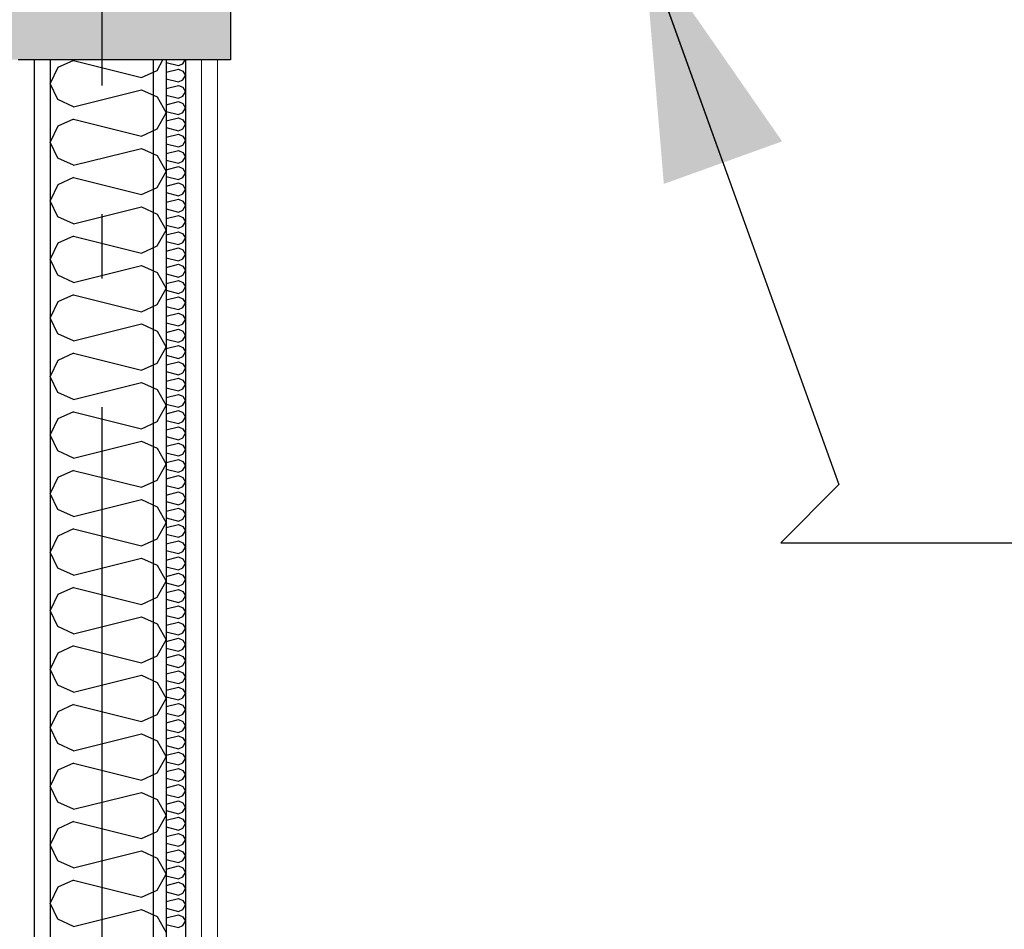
# Model space of a CAD drawing. Header units: millimetres. Extents: x -8544 to 51179, y -2070 to 23603.
# Tile 73 of 174: x 11953 to 12718, y 5944 to 6651. Entities that reach past the tile are written whole.
import ezdxf
from ezdxf.enums import TextEntityAlignment as Align

# ---------------------------------------------------------------- set-up
doc = ezdxf.new("R2010")
doc.units = ezdxf.units.MM
doc.header["$LTSCALE"] = 0.5
doc.header["$MEASUREMENT"] = 0
doc.linetypes.add('Akselinje', pattern=[1500, 1000, -200, 100, -200])
doc.linetypes.add('PLINE', pattern=[0])
doc.layers.add('236- Innvendig kledning og overflate(Nye konstruksjoner)', color=7, linetype='Continuous', lineweight=0)
for name, color, linetype in [('242- Ikke-bærende innervegger', 7, 'Continuous'), ('242- Ikke-bærende innervegger (Skravur)', 7, 'Continuous'), ('242- Ikke-bærende innervegger (Skravur)(Nye konstruksjoner)', 7, 'Continuous'), ('242- Ikke-bærende innervegger(Nye konstruksjoner)', 7, 'Continuous'), ('251- Frittbærende dekker', 7, 'Continuous'), ('251- Frittbærende dekker (Skravur)', 7, 'Continuous'), ('82-- Modullinjer', 7, 'Continuous'), ('832- Tekst bygning(Nye konstruksjoner)', 7, 'Continuous')]:
    doc.layers.add(name, color=color, linetype=linetype)
doc.styles.add('GENERATED_STYLE_1', font='arial.ttf')
doc.dimstyles.new('GENERATED_STYLE__2', dxfattribs={"dimtxt": 0.18, "dimasz": 182.4, "dimexe": 0.18, "dimexo": 0.0625, "dimgap": 0, "dimtad": 0, "dimtih": 1, "dimtoh": 1, "dimdec": 4, "dimzin": 0, "dimdsep": 46, "dimcen": 0.09, "dimadec": 0, "dimazin": 0, "dimtfac": 1, "dimtdec": 4, "dimtmove": 0, "dimatfit": 3, "dimldrblk": 'ARROWHEAD_5', "dimfxl": 1, "dimtolj": 1, "dimtzin": 0, "dimarcsym": 0})
pattern_1 = [(270, (0, 0), (86.60254, 0), [0, -50]), (270, (43.3, -25), (86.60254, 0), [0, -50])]

# ---------------------------------------------------------------- blocks, each defined once
blk = doc.blocks.new('*X72')
at = {"layer": '242- Ikke-bærende innervegger (Skravur)', "linetype": 'PLINE'}
for p, q in [((11982.81, 6613.9), (11976.93, 6601.47)), ((11995, 6619.45), (11982.81, 6613.9)), ((11995, 6619.45), (12047.8, 6606.25)), ((12059.99, 6611.8), (12064.56, 6620)), ((12047.8, 6606.25), (12059.99, 6611.8)), ((11982.81, 6589.04), (11976.93, 6601.47)), ((11995, 6583.49), (12047.8, 6596.69)), ((12047.8, 6596.69), (12059.99, 6591.14)), ((12059.99, 6591.14), (12066.93, 6578.71)), ((11995, 6583.49), (11982.81, 6589.04)), ((12059.99, 6566.27), (12066.93, 6578.71)), ((11982.81, 6568.38), (11976.93, 6555.94)), ((11995, 6573.92), (11982.81, 6568.38)), ((11995, 6573.92), (12047.8, 6560.73)), ((12047.8, 6560.73), (12059.99, 6566.27)), ((11982.81, 6543.51), (11976.93, 6555.94)), ((11995, 6537.96), (12047.8, 6551.16)), ((12047.8, 6551.16), (12059.99, 6545.61)), ((11995, 6537.96), (11982.81, 6543.51)), ((12059.99, 6545.61), (12066.93, 6533.18)), ((11995, 6528.4), (11982.81, 6522.85)), ((11995, 6528.4), (12047.8, 6515.2)), ((12059.99, 6520.75), (12066.93, 6533.18)), ((11982.81, 6522.85), (11976.93, 6510.42)), ((12047.8, 6515.2), (12059.99, 6520.75)), ((11982.81, 6497.98), (11976.93, 6510.42)), ((11995, 6492.44), (12047.8, 6505.63)), ((12047.8, 6505.63), (12059.99, 6500.09)), ((11995, 6492.44), (11982.81, 6497.98)), ((12059.99, 6500.09), (12066.93, 6487.65)), ((11995, 6482.87), (11982.81, 6477.32)), ((11995, 6482.87), (12047.8, 6469.67)), ((12059.99, 6475.22), (12066.93, 6487.65)), ((11982.81, 6477.32), (11976.93, 6464.89)), ((12047.8, 6469.67), (12059.99, 6475.22)), ((11982.81, 6452.46), (11976.93, 6464.89)), ((11995, 6446.91), (12047.8, 6460.11)), ((12047.8, 6460.11), (12059.99, 6454.56)), ((11995, 6446.91), (11982.81, 6452.46)), ((12059.99, 6454.56), (12066.93, 6442.13)), ((11995, 6437.34), (11982.81, 6431.79)), ((11995, 6437.34), (12047.8, 6424.14)), ((12059.99, 6429.69), (12066.93, 6442.13)), ((11982.81, 6431.79), (11976.93, 6419.36)), ((12047.8, 6424.14), (12059.99, 6429.69)), ((11982.81, 6406.93), (11976.93, 6419.36)), ((11995, 6401.38), (12047.8, 6414.58)), ((12047.8, 6414.58), (12059.99, 6409.03)), ((11995, 6401.38), (11982.81, 6406.93)), ((12059.99, 6409.03), (12066.93, 6396.6)), ((11995, 6391.82), (11982.81, 6386.27)), ((11995, 6391.82), (12047.8, 6378.62)), ((12059.99, 6384.16), (12066.93, 6396.6)), ((11982.81, 6386.27), (11976.93, 6373.83)), ((12047.8, 6378.62), (12059.99, 6384.16)), ((11982.81, 6361.4), (11976.93, 6373.83)), ((11995, 6355.85), (12047.8, 6369.05)), ((12047.8, 6369.05), (12059.99, 6363.5)), ((11995, 6355.85), (11982.81, 6361.4)), ((12059.99, 6363.5), (12066.93, 6351.07)), ((11995, 6346.29), (11982.81, 6340.74)), ((11995, 6346.29), (12047.8, 6333.09)), ((12059.99, 6338.64), (12066.93, 6351.07)), ((11982.81, 6340.74), (11976.93, 6328.31)), ((12047.8, 6333.09), (12059.99, 6338.64)), ((11982.81, 6315.87), (11976.93, 6328.31)), ((11995, 6310.33), (12047.8, 6323.52)), ((12047.8, 6323.52), (12059.99, 6317.98)), ((11995, 6310.33), (11982.81, 6315.87)), ((12059.99, 6317.98), (12066.93, 6305.54)), ((11995, 6300.76), (11982.81, 6295.21)), ((11995, 6300.76), (12047.8, 6287.56)), ((12059.99, 6293.11), (12066.93, 6305.54)), ((11982.81, 6295.21), (11976.93, 6282.78)), ((12047.8, 6287.56), (12059.99, 6293.11)), ((11982.81, 6270.35), (11976.93, 6282.78)), ((11995, 6264.8), (12047.8, 6278)), ((12047.8, 6278), (12059.99, 6272.45)), ((11995, 6264.8), (11982.81, 6270.35)), ((12059.99, 6272.45), (12066.93, 6260.02)), ((11995, 6255.23), (11982.81, 6249.68)), ((11995, 6255.23), (12047.8, 6242.03)), ((12059.99, 6247.58), (12066.93, 6260.02)), ((11982.81, 6249.68), (11976.93, 6237.25)), ((12047.8, 6242.03), (12059.99, 6247.58)), ((11982.81, 6224.82), (11976.93, 6237.25)), ((11995, 6219.27), (12047.8, 6232.47)), ((12047.8, 6232.47), (12059.99, 6226.92)), ((11995, 6219.27), (11982.81, 6224.82)), ((12059.99, 6226.92), (12066.93, 6214.49)), ((12059.99, 6202.06), (12066.93, 6214.49)), ((11995, 6209.71), (11982.81, 6204.16)), ((11995, 6209.71), (12047.8, 6196.51)), ((11982.81, 6204.16), (11976.93, 6191.72)), ((12047.8, 6196.51), (12059.99, 6202.06)), ((11982.81, 6179.29), (11976.93, 6191.72)), ((11995, 6173.74), (12047.8, 6186.94)), ((12047.8, 6186.94), (12059.99, 6181.39)), ((11995, 6173.74), (11982.81, 6179.29)), ((12059.99, 6181.39), (12066.93, 6168.96)), ((12059.99, 6156.53), (12066.93, 6168.96)), ((11995, 6164.18), (11982.81, 6158.63)), ((11995, 6164.18), (12047.8, 6150.98)), ((11982.81, 6158.63), (11976.93, 6146.2)), ((12047.8, 6150.98), (12059.99, 6156.53)), ((11982.81, 6133.76), (11976.93, 6146.2)), ((11995, 6128.22), (12047.8, 6141.41)), ((12047.8, 6141.41), (12059.99, 6135.87)), ((11995, 6128.22), (11982.81, 6133.76)), ((12059.99, 6135.87), (12066.93, 6123.43)), ((12059.99, 6111), (12066.93, 6123.43)), ((11995, 6118.65), (11982.81, 6113.1)), ((11995, 6118.65), (12047.8, 6105.45)), ((11982.81, 6113.1), (11976.93, 6100.67)), ((12047.8, 6105.45), (12059.99, 6111)), ((11982.81, 6088.24), (11976.93, 6100.67)), ((11995, 6082.69), (12047.8, 6095.89)), ((12047.8, 6095.89), (12059.99, 6090.34)), ((11995, 6082.69), (11982.81, 6088.24)), ((12059.99, 6090.34), (12066.93, 6077.91)), ((12059.99, 6065.47), (12066.93, 6077.91)), ((11995, 6073.12), (11982.81, 6067.58)), ((11995, 6073.12), (12047.8, 6059.92)), ((11982.81, 6067.58), (11976.93, 6055.14)), ((12047.8, 6059.92), (12059.99, 6065.47)), ((11982.81, 6042.71), (11976.93, 6055.14)), ((11995, 6037.16), (12047.8, 6050.36)), ((12047.8, 6050.36), (12059.99, 6044.81)), ((11995, 6037.16), (11982.81, 6042.71)), ((12059.99, 6044.81), (12066.93, 6032.38)), ((12059.99, 6019.95), (12066.93, 6032.38)), ((11995, 6027.6), (11982.81, 6022.05)), ((11995, 6027.6), (12047.8, 6014.4)), ((11982.81, 6022.05), (11976.93, 6009.61)), ((12047.8, 6014.4), (12059.99, 6019.95)), ((11982.81, 5997.18), (11976.93, 6009.61)), ((11995, 5991.63), (12047.8, 6004.83)), ((12047.8, 6004.83), (12059.99, 5999.28)), ((11995, 5991.63), (11982.81, 5997.18)), ((12059.99, 5999.28), (12066.93, 5986.85)), ((12059.99, 5974.42), (12066.93, 5986.85)), ((11995, 5982.07), (11982.81, 5976.52)), ((11995, 5982.07), (12047.8, 5968.87)), ((11982.81, 5976.52), (11976.93, 5964.09)), ((12047.8, 5968.87), (12059.99, 5974.42)), ((11982.81, 5951.65), (11976.93, 5964.09)), ((11995, 5946.11), (12047.8, 5959.3)), ((12047.8, 5959.3), (12059.99, 5953.76)), ((11995, 5946.11), (11982.81, 5951.65)), ((12059.99, 5953.76), (12066.93, 5941.32))]:
    blk.add_line(p, q, dxfattribs=at)
blk = doc.blocks.new('*X78')
at = {"layer": '242- Ikke-bærende innervegger (Skravur)(Nye konstruksjoner)', "linetype": 'PLINE'}
for p, q in [((12066.93, 6617.87), (12076.61, 6615.45)), ((12066.93, 6610.37), (12076.61, 6612.79)), ((12076.61, 6615.45), (12080, 6616.99)), ((12076.61, 6612.79), (12080, 6611.25)), ((12080, 6616.99), (12081.68, 6620)), ((12066.93, 6605.22), (12076.61, 6602.8)), ((12080, 6611.25), (12081.93, 6607.79)), ((12080, 6604.34), (12081.93, 6607.79)), ((12066.93, 6597.72), (12076.61, 6600.14)), ((12076.61, 6602.8), (12080, 6604.34)), ((12076.61, 6600.14), (12080, 6598.6)), ((12080, 6598.6), (12081.93, 6595.15)), ((12066.93, 6592.57), (12076.61, 6590.15)), ((12076.61, 6590.15), (12080, 6591.69)), ((12080, 6591.69), (12081.93, 6595.15)), ((12066.93, 6585.07), (12076.61, 6587.5)), ((12076.61, 6587.5), (12080, 6585.95)), ((12080, 6585.95), (12081.93, 6582.5)), ((12080, 6579.05), (12081.93, 6582.5)), ((12066.93, 6579.93), (12076.61, 6577.51)), ((12066.93, 6572.43), (12076.61, 6574.85)), ((12076.61, 6577.51), (12080, 6579.05)), ((12076.61, 6574.85), (12080, 6573.31)), ((12066.93, 6567.28), (12076.61, 6564.86)), ((12080, 6573.31), (12081.93, 6569.85)), ((12080, 6566.4), (12081.93, 6569.85)), ((12066.93, 6559.78), (12076.61, 6562.2)), ((12076.61, 6564.86), (12080, 6566.4)), ((12076.61, 6562.2), (12080, 6560.66)), ((12080, 6560.66), (12081.93, 6557.21)), ((12066.93, 6554.63), (12076.61, 6552.21)), ((12076.61, 6552.21), (12080, 6553.75)), ((12080, 6553.75), (12081.93, 6557.21)), ((12066.93, 6547.13), (12076.61, 6549.56)), ((12076.61, 6549.56), (12080, 6548.02)), ((12080, 6548.02), (12081.93, 6544.56)), ((12080, 6541.11), (12081.93, 6544.56)), ((12066.93, 6541.99), (12076.61, 6539.57)), ((12066.93, 6534.49), (12076.61, 6536.91)), ((12076.61, 6539.57), (12080, 6541.11)), ((12076.61, 6536.91), (12080, 6535.37)), ((12066.93, 6529.34), (12076.61, 6526.92)), ((12076.61, 6526.92), (12080, 6528.46)), ((12080, 6535.37), (12081.93, 6531.92)), ((12080, 6528.46), (12081.93, 6531.92)), ((12066.93, 6521.84), (12076.61, 6524.26)), ((12076.61, 6524.26), (12080, 6522.72)), ((12080, 6522.72), (12081.93, 6519.27)), ((12066.93, 6516.7), (12076.61, 6514.27)), ((12076.61, 6514.27), (12080, 6515.82)), ((12080, 6515.82), (12081.93, 6519.27)), ((12066.93, 6509.2), (12076.61, 6511.62)), ((12076.61, 6511.62), (12080, 6510.08)), ((12080, 6510.08), (12081.93, 6506.62)), ((12080, 6503.17), (12081.93, 6506.62)), ((12066.93, 6504.05), (12076.61, 6501.63)), ((12066.93, 6496.55), (12076.61, 6498.97)), ((12076.61, 6501.63), (12080, 6503.17)), ((12076.61, 6498.97), (12080, 6497.43)), ((12066.93, 6491.4), (12076.61, 6488.98)), ((12076.61, 6488.98), (12080, 6490.52)), ((12080, 6497.43), (12081.93, 6493.98)), ((12080, 6490.52), (12081.93, 6493.98)), ((12066.93, 6483.9), (12076.61, 6486.32)), ((12076.61, 6486.32), (12080, 6484.78)), ((12080, 6484.78), (12081.93, 6481.33)), ((12066.93, 6478.76), (12076.61, 6476.33)), ((12076.61, 6476.33), (12080, 6477.88)), ((12080, 6477.88), (12081.93, 6481.33)), ((12066.93, 6471.26), (12076.61, 6473.68)), ((12076.61, 6473.68), (12080, 6472.14)), ((12080, 6472.14), (12081.93, 6468.68)), ((12080, 6465.23), (12081.93, 6468.68)), ((12066.93, 6466.11), (12076.61, 6463.69)), ((12066.93, 6458.61), (12076.61, 6461.03)), ((12076.61, 6463.69), (12080, 6465.23)), ((12076.61, 6461.03), (12080, 6459.49)), ((12080, 6459.49), (12081.93, 6456.04)), ((12066.93, 6453.46), (12076.61, 6451.04)), ((12076.61, 6451.04), (12080, 6452.58)), ((12080, 6452.58), (12081.93, 6456.04)), ((12066.93, 6445.96), (12076.61, 6448.38)), ((12076.61, 6448.38), (12080, 6446.84)), ((12080, 6446.84), (12081.93, 6443.39)), ((12066.93, 6440.82), (12076.61, 6438.39)), ((12076.61, 6438.39), (12080, 6439.94)), ((12080, 6439.94), (12081.93, 6443.39)), ((12066.93, 6433.32), (12076.61, 6435.74)), ((12076.61, 6435.74), (12080, 6434.2)), ((12080, 6434.2), (12081.93, 6430.74)), ((12080, 6427.29), (12081.93, 6430.74)), ((12066.93, 6428.17), (12076.61, 6425.75)), ((12066.93, 6420.67), (12076.61, 6423.09)), ((12076.61, 6425.75), (12080, 6427.29)), ((12076.61, 6423.09), (12080, 6421.55)), ((12080, 6421.55), (12081.93, 6418.1)), ((12066.93, 6415.52), (12076.61, 6413.1)), ((12076.61, 6413.1), (12080, 6414.64)), ((12080, 6414.64), (12081.93, 6418.1)), ((12066.93, 6408.02), (12076.61, 6410.45)), ((12076.61, 6410.45), (12080, 6408.9)), ((12080, 6408.9), (12081.93, 6405.45)), ((12066.93, 6402.88), (12076.61, 6400.46)), ((12076.61, 6400.46), (12080, 6402)), ((12080, 6402), (12081.93, 6405.45)), ((12066.93, 6395.38), (12076.61, 6397.8)), ((12076.61, 6397.8), (12080, 6396.26)), ((12080, 6396.26), (12081.93, 6392.8)), ((12080, 6389.35), (12081.93, 6392.8)), ((12066.93, 6390.23), (12076.61, 6387.81)), ((12066.93, 6382.73), (12076.61, 6385.15)), ((12076.61, 6387.81), (12080, 6389.35)), ((12076.61, 6385.15), (12080, 6383.61)), ((12080, 6383.61), (12081.93, 6380.16)), ((12066.93, 6377.58), (12076.61, 6375.16)), ((12076.61, 6375.16), (12080, 6376.7)), ((12080, 6376.7), (12081.93, 6380.16)), ((12066.93, 6370.08), (12076.61, 6372.51)), ((12076.61, 6372.51), (12080, 6370.96)), ((12080, 6370.96), (12081.93, 6367.51)), ((12080, 6364.06), (12081.93, 6367.51)), ((12066.93, 6364.94), (12076.61, 6362.52)), ((12066.93, 6357.44), (12076.61, 6359.86)), ((12076.61, 6362.52), (12080, 6364.06)), ((12076.61, 6359.86), (12080, 6358.32)), ((12066.93, 6352.29), (12076.61, 6349.87)), ((12080, 6358.32), (12081.93, 6354.86)), ((12080, 6351.41), (12081.93, 6354.86)), ((12066.93, 6344.79), (12076.61, 6347.21)), ((12076.61, 6349.87), (12080, 6351.41)), ((12076.61, 6347.21), (12080, 6345.67)), ((12080, 6345.67), (12081.93, 6342.22)), ((12066.93, 6339.64), (12076.61, 6337.22)), ((12076.61, 6337.22), (12080, 6338.76)), ((12080, 6338.76), (12081.93, 6342.22)), ((12066.93, 6332.14), (12076.61, 6334.57)), ((12076.61, 6334.57), (12080, 6333.02)), ((12080, 6333.02), (12081.93, 6329.57)), ((12080, 6326.12), (12081.93, 6329.57)), ((12066.93, 6327), (12076.61, 6324.58)), ((12066.93, 6319.5), (12076.61, 6321.92)), ((12076.61, 6324.58), (12080, 6326.12)), ((12076.61, 6321.92), (12080, 6320.38)), ((12066.93, 6314.35), (12076.61, 6311.93)), ((12080, 6320.38), (12081.93, 6316.92)), ((12080, 6313.47), (12081.93, 6316.92)), ((12066.93, 6306.85), (12076.61, 6309.27)), ((12076.61, 6311.93), (12080, 6313.47)), ((12076.61, 6309.27), (12080, 6307.73)), ((12080, 6307.73), (12081.93, 6304.28)), ((12066.93, 6301.71), (12076.61, 6299.28)), ((12076.61, 6299.28), (12080, 6300.82)), ((12080, 6300.82), (12081.93, 6304.28)), ((12066.93, 6294.21), (12076.61, 6296.63)), ((12076.61, 6296.63), (12080, 6295.09)), ((12080, 6295.09), (12081.93, 6291.63)), ((12080, 6288.18), (12081.93, 6291.63)), ((12066.93, 6289.06), (12076.61, 6286.64)), ((12066.93, 6281.56), (12076.61, 6283.98)), ((12076.61, 6286.64), (12080, 6288.18)), ((12076.61, 6283.98), (12080, 6282.44)), ((12066.93, 6276.41), (12076.61, 6273.99)), ((12080, 6282.44), (12081.93, 6278.99)), ((12080, 6275.53), (12081.93, 6278.99)), ((12066.93, 6268.91), (12076.61, 6271.33)), ((12076.61, 6273.99), (12080, 6275.53)), ((12076.61, 6271.33), (12080, 6269.79)), ((12080, 6269.79), (12081.93, 6266.34)), ((12066.93, 6263.77), (12076.61, 6261.34)), ((12076.61, 6261.34), (12080, 6262.89)), ((12080, 6262.89), (12081.93, 6266.34)), ((12066.93, 6256.27), (12076.61, 6258.69)), ((12076.61, 6258.69), (12080, 6257.15)), ((12080, 6257.15), (12081.93, 6253.69)), ((12080, 6250.24), (12081.93, 6253.69)), ((12066.93, 6251.12), (12076.61, 6248.7)), ((12066.93, 6243.62), (12076.61, 6246.04)), ((12076.61, 6248.7), (12080, 6250.24)), ((12076.61, 6246.04), (12080, 6244.5)), ((12066.93, 6238.47), (12076.61, 6236.05)), ((12076.61, 6236.05), (12080, 6237.59)), ((12080, 6244.5), (12081.93, 6241.05)), ((12080, 6237.59), (12081.93, 6241.05)), ((12066.93, 6230.97), (12076.61, 6233.39)), ((12076.61, 6233.39), (12080, 6231.85)), ((12080, 6231.85), (12081.93, 6228.4)), ((12066.93, 6225.83), (12076.61, 6223.4)), ((12076.61, 6223.4), (12080, 6224.95)), ((12080, 6224.95), (12081.93, 6228.4)), ((12066.93, 6218.33), (12076.61, 6220.75)), ((12076.61, 6220.75), (12080, 6219.21)), ((12080, 6219.21), (12081.93, 6215.75)), ((12080, 6212.3), (12081.93, 6215.75)), ((12066.93, 6213.18), (12076.61, 6210.76)), ((12066.93, 6205.68), (12076.61, 6208.1)), ((12076.61, 6210.76), (12080, 6212.3)), ((12076.61, 6208.1), (12080, 6206.56)), ((12066.93, 6200.53), (12076.61, 6198.11)), ((12076.61, 6198.11), (12080, 6199.65)), ((12080, 6206.56), (12081.93, 6203.11)), ((12080, 6199.65), (12081.93, 6203.11)), ((12066.93, 6193.03), (12076.61, 6195.45)), ((12076.61, 6195.45), (12080, 6193.91)), ((12080, 6193.91), (12081.93, 6190.46)), ((12066.93, 6187.89), (12076.61, 6185.47)), ((12076.61, 6185.47), (12080, 6187.01)), ((12080, 6187.01), (12081.93, 6190.46)), ((12066.93, 6180.39), (12076.61, 6182.81)), ((12076.61, 6182.81), (12080, 6181.27)), ((12080, 6181.27), (12081.93, 6177.81)), ((12080, 6174.36), (12081.93, 6177.81)), ((12066.93, 6175.24), (12076.61, 6172.82)), ((12066.93, 6167.74), (12076.61, 6170.16)), ((12076.61, 6172.82), (12080, 6174.36)), ((12076.61, 6170.16), (12080, 6168.62)), ((12080, 6168.62), (12081.93, 6165.17)), ((12066.93, 6162.59), (12076.61, 6160.17)), ((12076.61, 6160.17), (12080, 6161.71)), ((12080, 6161.71), (12081.93, 6165.17)), ((12066.93, 6155.09), (12076.61, 6157.52)), ((12076.61, 6157.52), (12080, 6155.97)), ((12080, 6155.97), (12081.93, 6152.52)), ((12066.93, 6149.95), (12076.61, 6147.53)), ((12076.61, 6147.53), (12080, 6149.07)), ((12080, 6149.07), (12081.93, 6152.52)), ((12066.93, 6142.45), (12076.61, 6144.87)), ((12076.61, 6144.87), (12080, 6143.33)), ((12080, 6143.33), (12081.93, 6139.87)), ((12080, 6136.42), (12081.93, 6139.87)), ((12066.93, 6137.3), (12076.61, 6134.88)), ((12066.93, 6129.8), (12076.61, 6132.22)), ((12076.61, 6134.88), (12080, 6136.42)), ((12076.61, 6132.22), (12080, 6130.68)), ((12080, 6130.68), (12081.93, 6127.23)), ((12066.93, 6124.65), (12076.61, 6122.23)), ((12076.61, 6122.23), (12080, 6123.77)), ((12080, 6123.77), (12081.93, 6127.23)), ((12066.93, 6117.15), (12076.61, 6119.58)), ((12076.61, 6119.58), (12080, 6118.03)), ((12080, 6118.03), (12081.93, 6114.58)), ((12066.93, 6112.01), (12076.61, 6109.59)), ((12076.61, 6109.59), (12080, 6111.13)), ((12080, 6111.13), (12081.93, 6114.58)), ((12066.93, 6104.51), (12076.61, 6106.93)), ((12076.61, 6106.93), (12080, 6105.39)), ((12080, 6105.39), (12081.93, 6101.93)), ((12080, 6098.48), (12081.93, 6101.93)), ((12066.93, 6099.36), (12076.61, 6096.94)), ((12066.93, 6091.86), (12076.61, 6094.28)), ((12076.61, 6096.94), (12080, 6098.48)), ((12076.61, 6094.28), (12080, 6092.74)), ((12080, 6092.74), (12081.93, 6089.29)), ((12066.93, 6086.71), (12076.61, 6084.29)), ((12076.61, 6084.29), (12080, 6085.83)), ((12080, 6085.83), (12081.93, 6089.29)), ((12066.93, 6079.21), (12076.61, 6081.64)), ((12076.61, 6081.64), (12080, 6080.09)), ((12080, 6080.09), (12081.93, 6076.64)), ((12066.93, 6074.07), (12076.61, 6071.65)), ((12076.61, 6071.65), (12080, 6073.19)), ((12080, 6073.19), (12081.93, 6076.64)), ((12066.93, 6066.57), (12076.61, 6068.99)), ((12066.93, 6061.42), (12076.61, 6059)), ((12076.61, 6068.99), (12080, 6067.45)), ((12080, 6067.45), (12081.93, 6063.99)), ((12080, 6060.54), (12081.93, 6063.99)), ((12066.93, 6053.92), (12076.61, 6056.34)), ((12076.61, 6059), (12080, 6060.54)), ((12076.61, 6056.34), (12080, 6054.8)), ((12080, 6054.8), (12081.93, 6051.35)), ((12066.93, 6048.78), (12076.61, 6046.35)), ((12076.61, 6046.35), (12080, 6047.89)), ((12080, 6047.89), (12081.93, 6051.35)), ((12066.93, 6041.28), (12076.61, 6043.7)), ((12076.61, 6043.7), (12080, 6042.16)), ((12080, 6042.16), (12081.93, 6038.7)), ((12080, 6035.25), (12081.93, 6038.7)), ((12066.93, 6036.13), (12076.61, 6033.71)), ((12066.93, 6028.63), (12076.61, 6031.05)), ((12076.61, 6033.71), (12080, 6035.25)), ((12076.61, 6031.05), (12080, 6029.51)), ((12066.93, 6023.48), (12076.61, 6021.06)), ((12080, 6029.51), (12081.93, 6026.06)), ((12080, 6022.6), (12081.93, 6026.06)), ((12066.93, 6015.98), (12076.61, 6018.4)), ((12076.61, 6021.06), (12080, 6022.6)), ((12076.61, 6018.4), (12080, 6016.86)), ((12080, 6016.86), (12081.93, 6013.41)), ((12066.93, 6010.84), (12076.61, 6008.41)), ((12076.61, 6008.41), (12080, 6009.96)), ((12080, 6009.96), (12081.93, 6013.41)), ((12066.93, 6003.34), (12076.61, 6005.76)), ((12076.61, 6005.76), (12080, 6004.22)), ((12080, 6004.22), (12081.93, 6000.76)), ((12080, 5997.31), (12081.93, 6000.76)), ((12066.93, 5998.19), (12076.61, 5995.77)), ((12066.93, 5990.69), (12076.61, 5993.11)), ((12076.61, 5995.77), (12080, 5997.31)), ((12076.61, 5993.11), (12080, 5991.57)), ((12066.93, 5985.54), (12076.61, 5983.12)), ((12080, 5991.57), (12081.93, 5988.12)), ((12080, 5984.66), (12081.93, 5988.12)), ((12066.93, 5978.04), (12076.61, 5980.46)), ((12076.61, 5983.12), (12080, 5984.66)), ((12076.61, 5980.46), (12080, 5978.92)), ((12080, 5978.92), (12081.93, 5975.47)), ((12066.93, 5972.9), (12076.61, 5970.47)), ((12076.61, 5970.47), (12080, 5972.02)), ((12080, 5972.02), (12081.93, 5975.47)), ((12066.93, 5965.4), (12076.61, 5967.82)), ((12076.61, 5967.82), (12080, 5966.28)), ((12080, 5966.28), (12081.93, 5962.82)), ((12080, 5959.37), (12081.93, 5962.82)), ((12066.93, 5960.25), (12076.61, 5957.83)), ((12066.93, 5952.75), (12076.61, 5955.17)), ((12076.61, 5957.83), (12080, 5959.37)), ((12076.61, 5955.17), (12080, 5953.63)), ((12066.93, 5947.6), (12076.61, 5945.18)), ((12076.61, 5945.18), (12080, 5946.72)), ((12080, 5953.63), (12081.93, 5950.18)), ((12080, 5946.72), (12081.93, 5950.18))]:
    blk.add_line(p, q, dxfattribs=at)
blk = doc.blocks.new('Standard grid marker[6]', base_point=(12016.93, 12550))
at = {"layer": '82-- Modullinjer', "linetype": 'Akselinje'}
blk.add_line((12016.93, 12350), (12016.93, 1550), dxfattribs=at)
at = {"layer": '82-- Modullinjer', "style": 'GENERATED_STYLE_1'}
for tag, p in [('AC_MarkerText_1_0', (12016.93, 12887.5)), ('AC_MarkerText_1_1', (12016.93, 1187.5))]:
    blk.add_attdef(tag, text='', height=175, rotation=360, dxfattribs=at).set_placement(p, align=Align.TOP_CENTER)
blk = doc.blocks.new('ARROWHEAD_5')
at = {"linetype": 'Continuous'}
blk.add_hatch(color=256, dxfattribs=at).paths.add_polyline_path([(-1, 0.2679), (0, 0), (-1, -0.2679)])
blk.add_line((0, 0), (-1, 0), dxfattribs=at)

msp = doc.modelspace()

# ---------------------------------------------------------------- hatches: boundary and pattern name
at = {"layer": '242- Ikke-bærende innervegger (Skravur)', "linetype": 'Continuous'}
h = msp.add_hatch(dxfattribs=at)
h.set_pattern_fill('Gips', color=256, style=0, pattern_type=2)
h.set_pattern_definition(pattern_1)
h.paths.add_polyline_path([(11951.93, 6620), (11951.93, 3650), (11964.43, 3650), (11964.43, 6620)])
h = msp.add_hatch(dxfattribs=at)
h.set_pattern_fill('Gips', color=256, style=0, pattern_type=2)
h.set_pattern_definition(pattern_1)
h.paths.add_polyline_path([(11964.43, 6620), (11964.43, 3650), (11976.93, 3650), (11976.93, 6620)])
at = {"layer": '242- Ikke-bærende innervegger (Skravur)(Nye konstruksjoner)', "linetype": 'Continuous'}
h = msp.add_hatch(dxfattribs=at)
h.set_pattern_fill('Gips', color=256, style=0, pattern_type=2)
h.set_pattern_definition(pattern_1)
h.paths.add_polyline_path([(12081.93, 6620), (12081.93, 3820), (12094.43, 3820), (12094.43, 6620)])
h = msp.add_hatch(dxfattribs=at)
h.set_pattern_fill('Gips', color=256, style=0, pattern_type=2)
h.set_pattern_definition(pattern_1)
h.paths.add_polyline_path([(12094.43, 3820), (12106.93, 3820), (12106.93, 6620), (12094.43, 6620)])
at = {"layer": '251- Frittbærende dekker (Skravur)', "linetype": 'Continuous'}
h = msp.add_hatch(dxfattribs=at)
h.set_pattern_fill('Betong_strukturell', color=256, style=0, pattern_type=2)
h.set_pattern_definition([(0, (0, 0), (0, 311.769), [30, -150]), (0, (90, 155.9), (0, 311.769), [30, -150]), (60, (0, 0), (-270, 155.8846), [30, -150]), (60, (180, 0), (-270, 155.8846), [30, -150]), (120, (30, 0), (270, 155.8846), [30, -150]), (120, (210, 0), (270, 155.8846), [30, -150]), (0, (0, 30), (0, 60), [0, -60, 0, -90]), (45, (30, 30), (-42.4264, 42.4264), [0, -45, 0, -75])])
h.paths.add_polyline_path([(-4683.07, 6620), (12116.93, 6620), (12116.93, 6850), (-4683.07, 6850)])

# ---------------------------------------------------------------- linework, layer by layer
at = {"layer": '236- Innvendig kledning og overflate(Nye konstruksjoner)', "linetype": 'PLINE'}
for p, q in [((12094.43, 6620), (12094.43, 3820)), ((12106.93, 6620), (12106.93, 3820))]:
    msp.add_line(p, q, dxfattribs=at)
at = {"layer": '242- Ikke-bærende innervegger', "linetype": 'PLINE'}
for p, q in [((11964.43, 6620), (11964.43, 3650)), ((11976.93, 6620), (11976.93, 3650)), ((12066.93, 6620), (12066.93, 3650))]:
    msp.add_line(p, q, dxfattribs=at)
at = {"layer": '242- Ikke-bærende innervegger(Nye konstruksjoner)', "linetype": 'PLINE'}
for p, q in [((12056.93, 6620), (12056.93, 3820)), ((12081.93, 6620), (12081.93, 3820))]:
    msp.add_line(p, q, dxfattribs=at)
at = {"layer": '251- Frittbærende dekker', "linetype": 'PLINE'}
for p, q in [((12116.93, 6845.06), (12116.93, 6620)), ((12116.93, 6620), (12106.93, 6620))]:
    msp.add_line(p, q, dxfattribs=at)
at = {"layer": '251- Frittbærende dekker', "linetype": 'PLINE', "flags": 128}
msp.add_lwpolyline([(12106.93, 6620), (12094.43, 6620), (12081.93, 6620), (12066.93, 6620), (12056.93, 6620), (11976.93, 6620), (11964.43, 6620), (11951.93, 6620)], dxfattribs=at)

# ---------------------------------------------------------------- block references
at = {"layer": '242- Ikke-bærende innervegger'}
msp.add_blockref('*X72', (0, 0), dxfattribs=at)
at = {"layer": '242- Ikke-bærende innervegger(Nye konstruksjoner)'}
msp.add_blockref('*X78', (0, 0), dxfattribs=at)
at = {"layer": '82-- Modullinjer', "linetype": 'PLINE'}
msp.add_blockref('Standard grid marker[6]', (12016.93, 12550), dxfattribs=at)

# ---------------------------------------------------------------- leaders
at = {"layer": '832- Tekst bygning(Nye konstruksjoner)', "linetype": 'PLINE', "annotation_type": 0, "has_hookline": 1, "hookline_direction": 0, "text_width": 1567.2}
msp.add_leader([(12438.1, 6711.66), (12589.84, 6289.83), (12544.72, 6244.41), (12727.12, 6244.41)], dimstyle='GENERATED_STYLE__2', dxfattribs=at)

doc.saveas('drawing.dxf')
